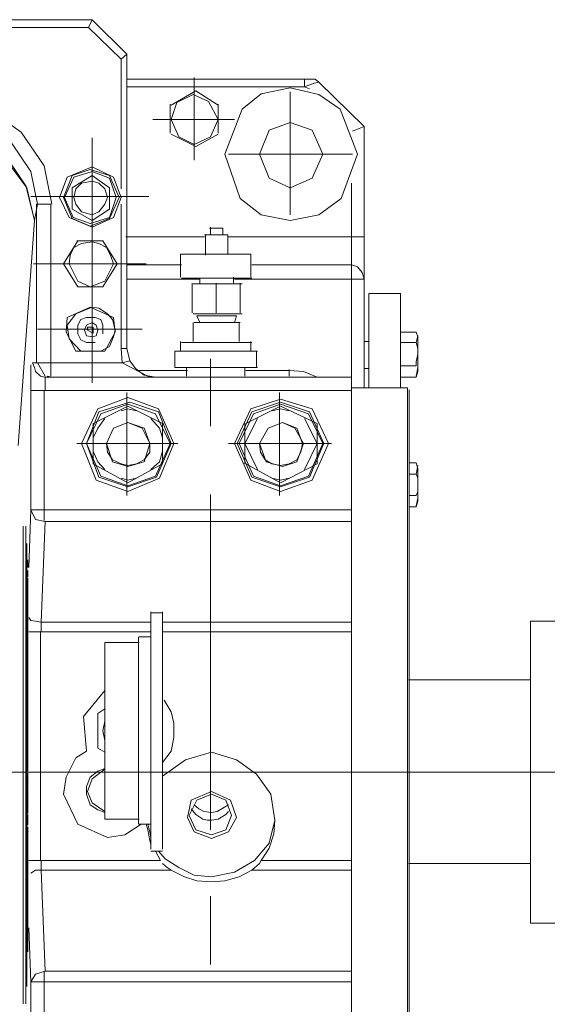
# Model space of a CAD drawing. Header units: inches. Extents: x 0 to 1545919, y 0 to 23143738.
# Tile 127 of 197: x 127036 to 127330, y 175062 to 175611. Entities that reach past the tile are written whole.
import ezdxf

# ---------------------------------------------------------------- set-up
doc = ezdxf.new("R2010")
doc.units = ezdxf.units.IN
doc.header["$LTSCALE"] = 1800
doc.header["$MEASUREMENT"] = 0
for name, pattern in [('CENTER', [2, 1.25, -0.25, 0.25, -0.25]), ('CENTER2', [1.125, 0.75, -0.125, 0.125, -0.125]), ('HIDDEN', [0.375, 0.25, -0.125])]:
    doc.linetypes.add(name, pattern=pattern)
doc.layers.get('0').update_dxf_attribs({"color": 253, "lineweight": 5})
doc.layers.add('CEN', color=8, linetype='CENTER', lineweight=18)
doc.layers.add('EQUIP', color=8, linetype='HIDDEN', lineweight=9)

# ---------------------------------------------------------------- blocks, each defined once
blk = doc.blocks.new('TDBFP (1x50%)')
for p, q in [((-6916.1, -332.27), (-6916.1, 215.63)), ((-6744.54, -54.03), (-6744.54, -143.03)), ((-6737.04, -61.54), (-6737.04, -137.66)), ((-6948.26, -467.37), (-6948.26, -86.73)), ((-6947.19, -468.44), (-6947.19, -85.13)), ((-6734.36, -391.24), (-6734.36, -124.8)), ((-6732.75, -124.8), (-6732.75, -391.24)), ((-6916.1, -137.13), (-6737.04, -137.13)), ((-6739.72, -141.42), (-6737.04, -137.13)), ((-6737.04, -137.13), (-6735.96, -167.15)), ((-6734.89, -381.59), (-6734.89, -134.45)), ((-6745.08, -143.03), (-6739.72, -141.42)), ((-6745.08, -143.03), (-6916.1, -143.03)), ((-6837.29, -146.78), (-6837.29, -184.84)), ((-6745.08, -143.03), (-6742.93, -199.32)), ((-6735.43, -223.44), (-6735.43, -153.75)), ((-7100.9, -169.83), (-7015.96, -169.83)), ((-7015.96, -169.83), (-7015.96, -254)), ((-6860.34, -199.32), (-6853.37, -195.56)), ((-6853.37, -195.56), (-6845.33, -193.42)), ((-6837.82, -195.56), (-6850.69, -198.24)), ((-6845.33, -193.42), (-6837.82, -192.88)), ((-6837.82, -192.88), (-6829.78, -193.42)), ((-6837.82, -195.56), (-6828.17, -196.64)), ((-6829.78, -193.42), (-6822.81, -195.56)), ((-6828.17, -196.64), (-6819.6, -200.93)), ((-6822.81, -195.56), (-6815.31, -199.32)), ((-6739.72, -199.32), (-6737.04, -197.71)), ((-6947.73, -203.07), (-7015.96, -203.07)), ((-6916.1, -199.32), (-6860.34, -199.32)), ((-6865.7, -204.68), (-6864.63, -203.07)), ((-6864.63, -203.07), (-6860.34, -199.32)), ((-6850.69, -198.24), (-6861.95, -204.68)), ((-6819.6, -200.93), (-6812.09, -205.75)), ((-6815.31, -199.32), (-6813.16, -200.93)), ((-6815.31, -199.32), (-6742.93, -199.32)), ((-6813.16, -200.93), (-6810.48, -203.07)), ((-6742.93, -199.32), (-6739.72, -199.32)), ((-6742.93, -199.32), (-6742.93, -204.68)), ((-6916.1, -204.68), (-6865.7, -204.68)), ((-6861.95, -204.68), (-6869.99, -214.33)), ((-6869.99, -211.65), (-6865.7, -204.68)), ((-6812.09, -205.75), (-6808.34, -210.04)), ((-6809.41, -204.68), (-6806.73, -210.04)), ((-6809.41, -204.68), (-6742.93, -204.68)), ((-6742.93, -204.68), (-6735.96, -204.68)), ((-6742.4, -205.21), (-6742.4, -332.27)), ((-6735.96, -203.61), (-6735.96, -203.61)), ((-6872.67, -219.69), (-6869.99, -211.65)), ((-6810.48, -210.04), (-6804.05, -210.04)), ((-6810.48, -211.11), (-6810.48, -343.53)), ((-6804.05, -211.11), (-6804.05, -343.53)), ((-6804.05, -213.79), (-6803.51, -215.94)), ((-6869.99, -214.33), (-6873.21, -227.19)), ((-6873.21, -227.19), (-6872.67, -219.69)), ((-6837.82, -217.01), (-6847.47, -220.76)), ((-6837.82, -219.15), (-6845.87, -221.83)), ((-6828.17, -220.76), (-6837.82, -217.01)), ((-6837.82, -217.01), (-6837.82, -217.01)), ((-6837.82, -219.15), (-6829.25, -221.83)), ((-6804.05, -217.54), (-6803.51, -220.76)), ((-6803.51, -215.94), (-6802.44, -221.83)), ((-6789.57, -219.15), (-6798.69, -225.05)), ((-6779.92, -217.54), (-6789.57, -219.15)), ((-6763.31, -225.05), (-6779.92, -217.54)), ((-6847.47, -220.76), (-6851.76, -228.8)), ((-6845.87, -221.83), (-6849.08, -229.88)), ((-6837.29, -221.83), (-6837.29, -408.94)), ((-6829.25, -221.83), (-6825.49, -229.88)), ((-6824.42, -228.8), (-6828.17, -220.76)), ((-6804.05, -225.05), (-6797.62, -225.05)), ((-6803.51, -220.76), (-6802.44, -225.05)), ((-6802.44, -221.83), (-6801.37, -225.05)), ((-6797.08, -225.05), (-6797.08, -329.59)), ((-6755.26, -241.67), (-6763.31, -225.05)), ((-6735.96, -220.76), (-6735.96, -220.76)), ((-6735.96, -220.76), (-6735.96, -220.76)), ((-6735.96, -222.37), (-6735.96, -222.37)), ((-6735.96, -222.37), (-6735.96, -222.37)), ((-6735.43, -230.41), (-6735.43, -224.51)), ((-6871.06, -241.67), (-6873.21, -227.19)), ((-6851.76, -228.8), (-6848.55, -238.45)), ((-6849.08, -229.88), (-6845.87, -238.45)), ((-6845.87, -230.41), (-6847.47, -232.02)), ((-6841.58, -227.73), (-6845.87, -230.41)), ((-6837.82, -227.19), (-6841.58, -227.73)), ((-6835.68, -227.19), (-6837.82, -227.19)), ((-6833, -227.73), (-6835.68, -227.19)), ((-6829.25, -230.41), (-6833, -227.73)), ((-6825.49, -229.88), (-6829.78, -238.45)), ((-6826.57, -233.63), (-6829.25, -230.41)), ((-6826.57, -238.45), (-6824.42, -228.8)), ((-6797.62, -227.73), (-6778.32, -227.73)), ((-6778.32, -227.73), (-6778.32, -326.37)), ((-6841.04, -232.02), (-6847.47, -235.77)), ((-6837.82, -231.48), (-6841.04, -232.02)), ((-6833.54, -232.02), (-6837.82, -231.48)), ((-6830.86, -233.63), (-6833.54, -232.02)), ((-6828.17, -235.77), (-6830.86, -233.63)), ((-6774.56, -233.09), (-6778.32, -231.48)), ((-6771.35, -236.84), (-6778.32, -232.02)), ((-6770.27, -235.77), (-6774.56, -233.09)), ((-6768.13, -241.67), (-6770.27, -235.77)), ((-6735.96, -235.77), (-6735.96, -235.77)), ((-6735.96, -235.77), (-6735.96, -235.77)), ((-6735.43, -253.46), (-6735.43, -230.95)), ((-6848.55, -238.45), (-6837.82, -243.28)), ((-6845.87, -238.45), (-6837.82, -241.67)), ((-6837.82, -243.28), (-6826.57, -238.45)), ((-6829.78, -238.45), (-6837.82, -241.67)), ((-6768.67, -243.28), (-6771.35, -236.84)), ((-6863.02, -252.93), (-6871.06, -241.67)), ((-6771.35, -250.25), (-6768.67, -243.28)), ((-6770.27, -251.32), (-6768.13, -245.96)), ((-6768.13, -245.96), (-6768.13, -241.67)), ((-6756.87, -251.32), (-6755.26, -241.67)), ((-6735.96, -242.21), (-6735.96, -242.21)), ((-6735.96, -242.21), (-6735.96, -242.21)), ((-6810.48, -251.86), (-6823.35, -260.97)), ((-6778.32, -255.61), (-6771.35, -250.25)), ((-6774.56, -254.54), (-6770.27, -251.32)), ((-6762.23, -262.04), (-6756.87, -251.32)), ((-6735.96, -248.1), (-6735.96, -248.1)), ((-6735.96, -248.1), (-6735.96, -248.1)), ((-6735.96, -249.18), (-6735.96, -249.18)), ((-6735.96, -249.18), (-6735.96, -249.18)), ((-7015.96, -338.17), (-7015.96, -254)), ((-6851.76, -260.97), (-6863.02, -252.93)), ((-6778.32, -256.14), (-6774.56, -254.54)), ((-6735.43, -362.29), (-6735.43, -254.54)), ((-6837.82, -265.26), (-6851.76, -260.97)), ((-6823.35, -260.97), (-6837.82, -265.26)), ((-6810.48, -259.36), (-6815.31, -265.79)), ((-6762.23, -262.04), (-6768.13, -265.79)), ((-6815.31, -265.79), (-6816.92, -273.3)), ((-6778.32, -265.26), (-6774.56, -267.4)), ((-6774.56, -267.4), (-6774.56, -286.7)), ((-6766.52, -285.09), (-6768.13, -265.79)), ((-6816.92, -273.3), (-6816.92, -281.34)), ((-6777.24, -277.05), (-6778.32, -271.69)), ((-6778.32, -282.41), (-6777.24, -277.05)), ((-6816.92, -281.34), (-6815.31, -287.77)), ((-6778.32, -299.57), (-6766.52, -285.09)), ((-6815.31, -287.77), (-6811.56, -294.21)), ((-6774.56, -286.7), (-6778.32, -289.38)), ((-6947.73, -305.47), (-7015.96, -305.47)), ((-6916.1, -338.71), (-6916.1, -328.52)), ((-6797.62, -326.37), (-6778.32, -326.37)), ((-6916.1, -332.27), (-6810.48, -332.27)), ((-6804.05, -329.59), (-6797.62, -329.59)), ((-6804.05, -332.27), (-6735.96, -332.27)), ((-6742.93, -332.27), (-6742.93, -337.63)), ((-7100.9, -338.17), (-7015.96, -338.17)), ((-6916.1, -337.63), (-6810.48, -337.63)), ((-6916.1, -582.64), (-6916.1, -337.63)), ((-6804.05, -337.63), (-6742.93, -337.63)), ((-6742.93, -337.63), (-6745.08, -393.92)), ((-6742.93, -337.63), (-6739.72, -338.17)), ((-6739.72, -338.17), (-6737.04, -338.71)), ((-6737.04, -338.71), (-6735.96, -340.31)), ((-6810.48, -342.99), (-6804.05, -342.99)), ((-6735.43, -366.58), (-6735.43, -362.83)), ((-6735.96, -368.19), (-6737.04, -400.36)), ((-6735.96, -370.87), (-6735.96, -370.87)), ((-6735.96, -370.87), (-6735.96, -370.87)), ((-6735.96, -371.94), (-6735.96, -371.94)), ((-6735.96, -371.94), (-6735.96, -371.94)), ((-6735.43, -372.48), (-6735.43, -368.19)), ((-6745.08, -393.92), (-6916.1, -393.92)), ((-6745.08, -393.92), (-6739.72, -395)), ((-6744.54, -394.46), (-6744.54, -466.84)), ((-6739.72, -395), (-6737.04, -400.36)), ((-6916.1, -400.36), (-6737.04, -400.36)), ((-6737.04, -400.36), (-6737.04, -466.84)), ((-6952.02, -401.97), (-6953.09, -405.18)), ((-6952.02, -402.5), (-6953.09, -406.79)), ((-6953.09, -405.18), (-6953.09, -423.41)), ((-6952.02, -401.97), (-6948.26, -401.97)), ((-6952.02, -408.4), (-6953.09, -410.54)), ((-6953.09, -410.54), (-6953.09, -413.76)), ((-6952.02, -408.4), (-6948.26, -408.4)), ((-6876.42, -410.54), (-6894.12, -416.98)), ((-6859.81, -416.98), (-6876.42, -410.54)), ((-6875.89, -437.35), (-6875.89, -408.4)), ((-6791.18, -410.54), (-6808.87, -418.05)), ((-6773.49, -416.98), (-6791.18, -410.54)), ((-6790.65, -437.35), (-6790.65, -408.4)), ((-6953.09, -413.76), (-6953.09, -418.05)), ((-6894.12, -416.98), (-6903.23, -437.35)), ((-6896.8, -426.09), (-6876.42, -415.37)), ((-6876.42, -413.22), (-6892.51, -418.59)), ((-6876.42, -413.76), (-6891.97, -419.12)), ((-6876.42, -416.98), (-6881.25, -418.05)), ((-6860.34, -418.59), (-6876.42, -413.22)), ((-6861.41, -419.12), (-6876.42, -413.76)), ((-6876.42, -415.37), (-6857.12, -426.09)), ((-6871.6, -418.05), (-6876.42, -416.98)), ((-6850.69, -437.35), (-6859.81, -416.98)), ((-6810.48, -426.09), (-6791.18, -415.37)), ((-6791.18, -413.22), (-6807.27, -418.59)), ((-6791.18, -413.76), (-6806.73, -419.12)), ((-6791.18, -416.98), (-6796.01, -418.05)), ((-6775.1, -418.59), (-6791.18, -413.22)), ((-6776.17, -419.12), (-6791.18, -413.76)), ((-6791.18, -415.37), (-6771.88, -426.09)), ((-6787.43, -418.05), (-6791.18, -416.98)), ((-6765.45, -437.35), (-6773.49, -416.98)), ((-6953.09, -418.05), (-6952.02, -420.19)), ((-6952.02, -420.19), (-6953.09, -425.02)), ((-6952.02, -420.19), (-6948.26, -420.19)), ((-6892.51, -418.59), (-6900.55, -437.35)), ((-6891.97, -419.12), (-6900.01, -437.35)), ((-6889.83, -422.87), (-6896.8, -437.35)), ((-6856.59, -437.35), (-6863.56, -422.87)), ((-6853.37, -437.35), (-6861.41, -419.12)), ((-6852.3, -437.35), (-6860.34, -418.59)), ((-6808.87, -418.05), (-6816.92, -437.35)), ((-6807.27, -418.59), (-6815.31, -437.35)), ((-6806.73, -419.12), (-6814.77, -437.35)), ((-6804.05, -422.87), (-6808.87, -427.16)), ((-6774.56, -427.16), (-6778.32, -422.87)), ((-6768.13, -437.35), (-6776.17, -419.12)), ((-6768.13, -437.35), (-6775.1, -418.59)), ((-6953.09, -423.41), (-6952.02, -426.63)), ((-6952.02, -426.63), (-6948.26, -426.63)), ((-6896.8, -426.09), (-6896.8, -448.61)), ((-6885.54, -427.16), (-6889.29, -437.35)), ((-6885.54, -428.24), (-6887.68, -432.52)), ((-6877.5, -424.48), (-6885.54, -427.16)), ((-6881.25, -426.09), (-6885.54, -428.24)), ((-6876.42, -425.02), (-6881.25, -426.09)), ((-6868.38, -427.16), (-6877.5, -424.48)), ((-6871.6, -426.09), (-6876.42, -425.02)), ((-6867.85, -428.24), (-6871.6, -426.09)), ((-6864.63, -437.35), (-6868.38, -427.16)), ((-6865.17, -432.52), (-6867.85, -428.24)), ((-6856.59, -448.61), (-6856.59, -426.09)), ((-6810.48, -426.09), (-6810.48, -448.61)), ((-6808.87, -427.16), (-6810.48, -433.06)), ((-6800.3, -427.16), (-6803.51, -437.35)), ((-6800.3, -428.24), (-6803.51, -432.52)), ((-6791.18, -424.48), (-6800.3, -427.16)), ((-6796.01, -426.09), (-6800.3, -428.24)), ((-6791.18, -425.02), (-6796.01, -426.09)), ((-6782.61, -427.16), (-6791.18, -424.48)), ((-6787.43, -426.09), (-6791.18, -425.02)), ((-6782.61, -428.24), (-6787.43, -426.09)), ((-6779.39, -437.35), (-6782.61, -427.16)), ((-6779.92, -432.52), (-6782.61, -428.24)), ((-6771.88, -433.06), (-6774.56, -427.16)), ((-6771.88, -448.61), (-6771.88, -426.09)), ((-6887.68, -432.52), (-6888.76, -437.35)), ((-6864.63, -437.35), (-6865.17, -432.52)), ((-6810.48, -433.06), (-6810.48, -440.57)), ((-6803.51, -432.52), (-6803.51, -437.35)), ((-6779.39, -437.35), (-6779.92, -432.52)), ((-6771.88, -440.57), (-6771.88, -433.06)), ((-6904.84, -437.35), (-6847.47, -437.35)), ((-6903.23, -437.35), (-6894.12, -456.65)), ((-6900.55, -437.35), (-6892.51, -455.04)), ((-6900.01, -437.35), (-6891.97, -453.97)), ((-6896.8, -437.35), (-6889.83, -451.29)), ((-6889.29, -437.35), (-6884.47, -445.93)), ((-6888.76, -437.35), (-6885.54, -445.93)), ((-6875.89, -437.35), (-6875.89, -465.76)), ((-6869.46, -445.93), (-6864.63, -437.35)), ((-6869.46, -445.93), (-6864.63, -437.35)), ((-6864.63, -437.35), (-6864.63, -437.35)), ((-6863.56, -451.29), (-6856.59, -437.35)), ((-6861.41, -453.97), (-6853.37, -437.35)), ((-6860.34, -455.04), (-6852.3, -437.35)), ((-6859.81, -456.65), (-6850.69, -437.35)), ((-6853.37, -437.35), (-6853.37, -437.35)), ((-6852.3, -437.35), (-6852.3, -437.35)), ((-6850.69, -437.35), (-6850.69, -437.35)), ((-6790.65, -437.35), (-6819.06, -437.35)), ((-6816.92, -437.35), (-6808.34, -456.65)), ((-6815.31, -437.35), (-6808.34, -455.04)), ((-6814.77, -437.35), (-6806.73, -453.97)), ((-6803.51, -437.35), (-6800.3, -445.93)), ((-6803.51, -437.35), (-6799.22, -445.93)), ((-6790.65, -437.35), (-6762.77, -437.35)), ((-6790.65, -437.35), (-6790.65, -465.76)), ((-6783.14, -445.93), (-6779.39, -437.35)), ((-6783.14, -445.93), (-6779.39, -437.35)), ((-6779.39, -437.35), (-6779.39, -437.35)), ((-6776.17, -453.97), (-6768.13, -437.35)), ((-6775.1, -455.04), (-6768.13, -437.35)), ((-6774.56, -456.65), (-6765.45, -437.35)), ((-6768.13, -437.35), (-6768.13, -437.35)), ((-6768.13, -437.35), (-6768.13, -437.35)), ((-6765.45, -437.35), (-6765.45, -437.35)), ((-6739.18, -561.73), (-6730.07, -436.28)), ((-6810.48, -440.57), (-6808.87, -445.93)), ((-6774.56, -445.93), (-6771.88, -440.57)), ((-6896.8, -448.61), (-6876.42, -458.26)), ((-6885.54, -445.93), (-6877.5, -449.14)), ((-6884.47, -445.93), (-6877.5, -449.14)), ((-6877.5, -449.14), (-6869.46, -445.93)), ((-6877.5, -449.14), (-6869.46, -445.93)), ((-6876.42, -458.26), (-6857.12, -448.61)), ((-6837.29, -447), (-6837.29, -484.53)), ((-6810.48, -448.61), (-6791.18, -458.26)), ((-6808.87, -445.93), (-6804.05, -451.29)), ((-6800.3, -445.93), (-6791.18, -449.14)), ((-6799.22, -445.93), (-6791.18, -449.14)), ((-6791.18, -449.14), (-6783.14, -445.93)), ((-6791.18, -449.14), (-6783.14, -445.93)), ((-6791.18, -458.26), (-6771.88, -448.61)), ((-6778.32, -451.29), (-6774.56, -445.93)), ((-6892.51, -455.04), (-6876.42, -460.4)), ((-6891.97, -453.97), (-6876.42, -459.33)), ((-6881.25, -455.58), (-6876.42, -456.65)), ((-6876.42, -459.33), (-6861.41, -453.97)), ((-6876.42, -460.4), (-6860.34, -455.04)), ((-6876.42, -456.65), (-6871.6, -455.58)), ((-6808.34, -455.04), (-6792.26, -460.4)), ((-6806.73, -453.97), (-6791.18, -459.33)), ((-6796.01, -455.58), (-6791.18, -456.65)), ((-6792.26, -460.4), (-6775.1, -455.04)), ((-6791.18, -459.33), (-6776.17, -453.97)), ((-6791.18, -456.65), (-6787.43, -455.58)), ((-6894.12, -456.65), (-6876.42, -462.01)), ((-6876.42, -462.01), (-6859.81, -456.65)), ((-6808.34, -456.65), (-6791.18, -463.08)), ((-6791.18, -463.08), (-6774.56, -456.65)), ((-6737.04, -466.84), (-6916.1, -466.84)), ((-6745.08, -466.84), (-6745.08, -474.34)), ((-6737.04, -466.84), (-6737.04, -481.31)), ((-6916.1, -468.44), (-6947.19, -468.44)), ((-6947.19, -468.44), (-6916.1, -468.44)), ((-6943.44, -468.44), (-6943.44, -520.98)), ((-6925.75, -468.44), (-6925.75, -520.98)), ((-6923.07, -614.27), (-6923.07, -468.44)), ((-6916.1, -468.44), (-6916.1, -468.44)), ((-6771.35, -500.61), (-6771.35, -471.12)), ((-6952.02, -474.34), (-6953.09, -477.56)), ((-6952.02, -474.88), (-6953.09, -479.7)), ((-6953.09, -477.56), (-6953.09, -496.86)), ((-6952.02, -474.34), (-6943.44, -474.34)), ((-6916.1, -474.34), (-6745.08, -474.34)), ((-6896.8, -474.34), (-6889.29, -477.56)), ((-6889.29, -477.56), (-6881.25, -478.09)), ((-6881.25, -478.63), (-6881.25, -474.88)), ((-6856.59, -479.7), (-6856.59, -474.88)), ((-6823.89, -479.7), (-6823.89, -474.88)), ((-6800.3, -475.41), (-6806.73, -474.34)), ((-6806.73, -474.34), (-6802.44, -474.88)), ((-6802.44, -474.88), (-6787.97, -482.38)), ((-6795.47, -479.17), (-6800.3, -475.41)), ((-6748.83, -474.34), (-6746.15, -474.88)), ((-6748.29, -474.88), (-6748.29, -570.84)), ((-6745.08, -474.34), (-6742.4, -474.88)), ((-6745.08, -474.88), (-6740.79, -482.38)), ((-6742.4, -474.88), (-6739.72, -477.56)), ((-6739.72, -477.56), (-6739.18, -479.7)), ((-6952.02, -482.92), (-6953.09, -487.21)), ((-6952.02, -480.77), (-6943.44, -480.77)), ((-6952.02, -480.77), (-6952.02, -482.92)), ((-6925.75, -479.17), (-6923.07, -479.17)), ((-6881.25, -478.09), (-6857.12, -478.09)), ((-6863.56, -479.7), (-6817.45, -479.7)), ((-6863.02, -488.82), (-6863.02, -479.7)), ((-6824.42, -478.09), (-6796.01, -478.09)), ((-6817.45, -488.82), (-6817.45, -479.7)), ((-6792.26, -483.46), (-6795.47, -479.17)), ((-6787.97, -482.38), (-6792.26, -483.46)), ((-6787.43, -490.42), (-6787.97, -482.38)), ((-6787.97, -482.38), (-6738.11, -482.38)), ((-6771.35, -480.77), (-6771.35, -500.61)), ((-6740.25, -482.38), (-6740.25, -570.84)), ((-6739.18, -479.7), (-6738.11, -482.38)), ((-6953.09, -487.21), (-6953.09, -490.42)), ((-6863.56, -488.82), (-6817.45, -488.82)), ((-6859.81, -494.18), (-6859.81, -488.82)), ((-6820.67, -494.18), (-6820.67, -488.82)), ((-6790.65, -490.42), (-6792.26, -483.46)), ((-6778.32, -488.82), (-6784.21, -499.54)), ((-6776.17, -488.82), (-6781, -491.5)), ((-6778.32, -488.82), (-6762.23, -488.82)), ((-6758.48, -495.79), (-6764.91, -488.82)), ((-6756.87, -499.54), (-6762.23, -488.82)), ((-6953.09, -490.42), (-6952.02, -493.64)), ((-6952.02, -493.64), (-6953.09, -497.39)), ((-6952.02, -493.64), (-6943.44, -493.64)), ((-6925.75, -494.18), (-6923.07, -494.18)), ((-6860.34, -493.64), (-6821.21, -493.64)), ((-6853.37, -504.9), (-6853.37, -494.18)), ((-6827.64, -504.9), (-6827.64, -494.18)), ((-6787.43, -490.42), (-6790.65, -490.42)), ((-6790.65, -654.47), (-6790.65, -490.42)), ((-6787.43, -490.42), (-6787.43, -570.84)), ((-6781, -491.5), (-6783.14, -496.86)), ((-6768.13, -493.64), (-6772.96, -493.64)), ((-6764.91, -495.25), (-6768.13, -493.64)), ((-6953.09, -496.86), (-6952.02, -499.54)), ((-6952.02, -499.54), (-6943.44, -499.54)), ((-6783.14, -496.86), (-6784.21, -500.61)), ((-6784.21, -499.54), (-6783.14, -507.58)), ((-6777.24, -498.47), (-6777.24, -503.29)), ((-6773.49, -497.39), (-6774.56, -500.61)), ((-6771.35, -496.86), (-6773.49, -497.39)), ((-6768.67, -500.61), (-6771.88, -499)), ((-6771.88, -499), (-6771.88, -502.22)), ((-6768.13, -497.39), (-6771.35, -496.86)), ((-6767.06, -500.61), (-6768.13, -497.39)), ((-6763.31, -498.47), (-6764.91, -495.25)), ((-6763.31, -503.29), (-6763.31, -498.47)), ((-6757.41, -503.29), (-6758.48, -495.79)), ((-6757.41, -507.58), (-6756.87, -499.54)), ((-6853.91, -504.9), (-6828.17, -504.9)), ((-6850.69, -504.9), (-6851.76, -508.65)), ((-6831.39, -504.9), (-6829.78, -508.65)), ((-6770.27, -501.15), (-6799.22, -501.15)), ((-6790.11, -501.15), (-6749.9, -501.15)), ((-6784.21, -500.61), (-6782.61, -506.51)), ((-6777.24, -503.29), (-6776.17, -506.51)), ((-6774.56, -500.61), (-6773.49, -503.29)), ((-6773.49, -503.29), (-6771.35, -504.9)), ((-6771.88, -502.22), (-6768.67, -502.22)), ((-6771.35, -511.33), (-6771.35, -500.61)), ((-6771.35, -500.61), (-6771.35, -520.98)), ((-6771.35, -504.9), (-6768.13, -503.29)), ((-6770.27, -501.15), (-6740.79, -501.15)), ((-6768.67, -502.22), (-6768.67, -500.61)), ((-6768.67, -500.61), (-6768.67, -500.61)), ((-6768.13, -503.29), (-6767.06, -500.61)), ((-6767.06, -500.61), (-6767.06, -500.61)), ((-6764.91, -506.51), (-6763.31, -503.29)), ((-6762.23, -509.72), (-6757.41, -503.29)), ((-6827.64, -509.72), (-6854.98, -509.72)), ((-6853.91, -510.26), (-6853.91, -526.88)), ((-6829.78, -508.65), (-6851.76, -508.65)), ((-6840.51, -510.26), (-6840.51, -526.88)), ((-6827.1, -510.26), (-6827.1, -526.88)), ((-6783.14, -507.58), (-6770.27, -513.48)), ((-6782.61, -506.51), (-6779.92, -509.72)), ((-6779.92, -509.72), (-6775.1, -512.94)), ((-6776.17, -506.51), (-6772.96, -507.58)), ((-6772.96, -507.58), (-6768.13, -507.58)), ((-6771.35, -513.48), (-6771.35, -506.51)), ((-6771.35, -513.48), (-6762.23, -509.72)), ((-6770.27, -513.48), (-6757.41, -507.58)), ((-6768.13, -507.58), (-6764.91, -506.51)), ((-6775.1, -512.94), (-6771.35, -513.48)), ((-6771.35, -514.55), (-6771.35, -511.33)), ((-6771.35, -537.6), (-6771.35, -513.48)), ((-6771.35, -514.55), (-6771.35, -537.6)), ((-6943.44, -520.98), (-6925.75, -520.98)), ((-6827.64, -526.34), (-6854.98, -526.34)), ((-6850.16, -530.1), (-6850.16, -526.88)), ((-6831.39, -529.56), (-6831.39, -526.34)), ((-6777.24, -524.74), (-6785.29, -537.6)), ((-6770.27, -524.74), (-6778.32, -527.95)), ((-6763.31, -524.74), (-6777.24, -524.74)), ((-6763.31, -527.95), (-6770.27, -524.74)), ((-6755.26, -537.6), (-6763.31, -524.74)), ((-6923.07, -529.02), (-6921.99, -532.78)), ((-6923.07, -529.02), (-6850.69, -529.02)), ((-6860.34, -529.56), (-6821.21, -529.56)), ((-6859.81, -542.96), (-6859.81, -530.1)), ((-6790.65, -529.02), (-6831.39, -529.02)), ((-6820.67, -542.96), (-6820.67, -530.1)), ((-6778.32, -527.95), (-6783.14, -537.6)), ((-6758.48, -537.6), (-6763.31, -527.95)), ((-6921.99, -532.78), (-6919.31, -535.99)), ((-6919.31, -535.99), (-6916.1, -537.07)), ((-6860.34, -537.07), (-6916.1, -537.07)), ((-6790.65, -537.07), (-6821.21, -537.07)), ((-6770.27, -537.6), (-6801.37, -537.6)), ((-6796.54, -537.6), (-6770.27, -537.6)), ((-6785.29, -537.6), (-6777.24, -550.47)), ((-6783.14, -537.6), (-6781.53, -542.43)), ((-6771.35, -541.89), (-6771.35, -537.6)), ((-6771.35, -537.6), (-6771.35, -542.43)), ((-6743.47, -537.6), (-6770.27, -537.6)), ((-6770.27, -537.6), (-6738.64, -537.6)), ((-6763.31, -550.47), (-6755.26, -537.6)), ((-6759.02, -542.43), (-6758.48, -537.6)), ((-6758.48, -537.6), (-6758.48, -537.6)), ((-6859.81, -542.96), (-6820.67, -542.96)), ((-6846.94, -553.69), (-6846.94, -542.96)), ((-6834.61, -553.69), (-6834.61, -542.43)), ((-6781.53, -542.43), (-6779.39, -546.72)), ((-6771.35, -545.64), (-6771.35, -541.89)), ((-6771.35, -574.59), (-6771.35, -542.43)), ((-6761.16, -546.72), (-6759.02, -542.43)), ((-6779.39, -546.72), (-6775.1, -548.86)), ((-6775.1, -548.86), (-6771.35, -549.93)), ((-6771.35, -574.59), (-6771.35, -545.64)), ((-6771.35, -545.64), (-6771.35, -548.86)), ((-6771.35, -549.93), (-6765.45, -548.86)), ((-6771.35, -551.54), (-6771.35, -548.86)), ((-6765.45, -548.86), (-6761.16, -546.72)), ((-6923.07, -552.61), (-6846.94, -552.61)), ((-6846.94, -553.69), (-6834.07, -553.69)), ((-6844.26, -557.44), (-6844.26, -553.69)), ((-6837.29, -557.97), (-6837.29, -553.69)), ((-6834.07, -552.61), (-6790.11, -552.61)), ((-6777.24, -550.47), (-6762.77, -550.47)), ((-6771.35, -550.47), (-6771.35, -574.59)), ((-6771.35, -574.59), (-6771.35, -550.47)), ((-6771.35, -551.54), (-6771.35, -574.59)), ((-6844.26, -557.44), (-6836.75, -557.44)), ((-6771.35, -557.97), (-6783.14, -563.34)), ((-6770.27, -558.51), (-6781, -562.8)), ((-6770.27, -560.12), (-6781, -563.34)), ((-6758.48, -563.34), (-6771.35, -557.97)), ((-6760.09, -562.8), (-6770.27, -558.51)), ((-6760.62, -563.34), (-6770.27, -560.12)), ((-6897.87, -564.94), (-6910.2, -574.06)), ((-6881.79, -561.73), (-6897.87, -564.94)), ((-6865.7, -564.94), (-6881.79, -561.73)), ((-6881.79, -598.72), (-6881.79, -564.94)), ((-6853.91, -574.06), (-6865.7, -564.94)), ((-6783.14, -563.34), (-6787.43, -574.59)), ((-6781, -562.8), (-6786.36, -574.59)), ((-6781, -563.34), (-6784.75, -574.59)), ((-6781, -568.16), (-6771.35, -561.73)), ((-6771.35, -564.94), (-6775.1, -566.55)), ((-6771.35, -561.73), (-6760.09, -568.16)), ((-6765.45, -566.55), (-6771.35, -564.94)), ((-6755.8, -574.59), (-6760.62, -563.34)), ((-6755.26, -574.59), (-6760.09, -562.8)), ((-6753.12, -574.59), (-6758.48, -563.34)), ((-6739.18, -561.73), (-6740.79, -570.84)), ((-6734.36, -581.03), (-6739.18, -561.73)), ((-6734.89, -579.96), (-6739.18, -561.73)), ((-6781, -579.96), (-6781, -568.16)), ((-6778.32, -570.84), (-6779.92, -574.59)), ((-6775.1, -566.55), (-6778.32, -570.84)), ((-6762.23, -570.84), (-6765.45, -566.55)), ((-6761.16, -574.59), (-6762.23, -570.84)), ((-6760.09, -568.16), (-6760.09, -579.96)), ((-6748.83, -570.84), (-6744.54, -592.29)), ((-6748.29, -570.84), (-6740.25, -570.84)), ((-6740.79, -570.84), (-6737.04, -589.07)), ((-6910.2, -574.06), (-6919.31, -598.72)), ((-6845.33, -598.72), (-6853.91, -574.06)), ((-6792.79, -575.13), (-6802.98, -575.13)), ((-6801.91, -575.13), (-6770.27, -575.13)), ((-6770.27, -575.13), (-6798.69, -575.13)), ((-6794.4, -575.13), (-6747.22, -575.13)), ((-6770.27, -575.13), (-6794.4, -575.13)), ((-6792.79, -575.13), (-6770.27, -575.13)), ((-6787.43, -574.59), (-6783.14, -585.85)), ((-6786.36, -574.59), (-6781, -586.92)), ((-6784.75, -574.59), (-6781, -585.32)), ((-6779.92, -574.59), (-6778.32, -579.42)), ((-6771.35, -574.59), (-6771.35, -598.72)), ((-6771.35, -606.22), (-6771.35, -574.59)), ((-6771.35, -574.59), (-6771.35, -603.01)), ((-6771.35, -598.18), (-6771.35, -574.59)), ((-6771.35, -574.59), (-6771.35, -598.72)), ((-6770.27, -575.13), (-6741.32, -575.13)), ((-6746.15, -575.13), (-6770.27, -575.13)), ((-6770.27, -575.13), (-6738.11, -575.13)), ((-6770.27, -575.13), (-6746.15, -575.13)), ((-6762.23, -579.42), (-6761.16, -574.59)), ((-6761.16, -574.59), (-6761.16, -574.59)), ((-6761.16, -585.85), (-6755.8, -574.59)), ((-6760.09, -586.92), (-6755.26, -574.59)), ((-6757.41, -585.85), (-6753.12, -574.59)), ((-6755.8, -574.59), (-6755.8, -574.59)), ((-6755.26, -574.59), (-6755.26, -574.59)), ((-6747.22, -575.13), (-6744.54, -575.13)), ((-6741.32, -575.13), (-6744.54, -575.13)), ((-6741.32, -575.13), (-6737.04, -575.13)), ((-6881.79, -579.96), (-6894.12, -585.32)), ((-6869.99, -585.32), (-6881.79, -579.96)), ((-6787.43, -579.42), (-6787.43, -651.79)), ((-6771.35, -586.92), (-6781, -579.96)), ((-6778.32, -579.42), (-6775.1, -582.64)), ((-6760.09, -579.96), (-6771.35, -586.92)), ((-6765.45, -582.64), (-6762.23, -579.42)), ((-6723.63, -594.97), (-6734.89, -579.96)), ((-6724.71, -595.5), (-6734.36, -581.03)), ((-6894.12, -585.32), (-6900.01, -598.72)), ((-6864.63, -598.72), (-6869.99, -585.32)), ((-6783.14, -585.85), (-6771.35, -591.75)), ((-6781, -585.32), (-6771.35, -589.07)), ((-6781, -586.92), (-6770.27, -590.14)), ((-6775.1, -582.64), (-6771.35, -583.71)), ((-6771.35, -583.71), (-6765.45, -582.64)), ((-6771.35, -589.07), (-6761.16, -585.85)), ((-6771.35, -591.75), (-6757.41, -585.85)), ((-6770.27, -590.14), (-6760.09, -586.92)), ((-6771.35, -591.75), (-6771.35, -591.75)), ((-6744.54, -592.29), (-6731.67, -611.05)), ((-6737.04, -589.07), (-6726.31, -605.15)), ((-6828.17, -618.02), (-6828.17, -595.5)), ((-6771.35, -598.18), (-6771.35, -607.83)), ((-6919.31, -598.72), (-6909.66, -623.92)), ((-6916.63, -598.72), (-6847.47, -598.72)), ((-6900.01, -598.72), (-6894.12, -612.12)), ((-6881.79, -598.72), (-6881.79, -633.57)), ((-6869.99, -612.12), (-6864.63, -598.72)), ((-6864.63, -598.72), (-6864.63, -598.72)), ((-6854.98, -623.92), (-6845.33, -598.72)), ((-6841.58, -609.98), (-6829.25, -603.01)), ((-6828.17, -604.08), (-6837.29, -608.37)), ((-6828.17, -604.08), (-6837.29, -608.37)), ((-6829.25, -603.01), (-6815.31, -609.98)), ((-6819.6, -608.37), (-6828.17, -604.08)), ((-6819.6, -608.37), (-6828.17, -604.08)), ((-6837.29, -608.37), (-6841.58, -618.02)), ((-6837.29, -608.37), (-6841.58, -618.02)), ((-6815.31, -618.02), (-6819.6, -608.37)), ((-6815.31, -618.02), (-6819.6, -608.37)), ((-6923.07, -614.27), (-6916.63, -611.59)), ((-6923.07, -614.27), (-6897.87, -638.93)), ((-6894.12, -612.12), (-6881.79, -616.41)), ((-6881.79, -616.41), (-6869.99, -612.12)), ((-6841.58, -626.6), (-6841.58, -610.51)), ((-6814.77, -610.51), (-6814.77, -626.6)), ((-6731.67, -611.05), (-6712.91, -623.92)), ((-6850.69, -618.02), (-6805.12, -618.02)), ((-6841.58, -618.02), (-6836.22, -628.21)), ((-6841.58, -618.02), (-6836.22, -628.21)), ((-6828.17, -618.02), (-6828.17, -641.61)), ((-6818.52, -627.67), (-6815.31, -618.02)), ((-6818.52, -627.67), (-6815.31, -618.02)), ((-6815.31, -618.02), (-6815.31, -618.02)), ((-6909.66, -623.92), (-6897.87, -631.96)), ((-6865.7, -632.49), (-6854.98, -623.92)), ((-6829.25, -634.1), (-6841.58, -626.06)), ((-6815.31, -626.06), (-6829.25, -634.1)), ((-6836.22, -628.21), (-6827.64, -631.96)), ((-6836.22, -628.21), (-6827.64, -631.96)), ((-6827.64, -631.96), (-6818.52, -627.67)), ((-6827.64, -631.96), (-6818.52, -627.67)), ((-6897.87, -631.96), (-6881.79, -635.71)), ((-6895.19, -638.39), (-6889.83, -636.25)), ((-6892.51, -635.17), (-6889.83, -636.25)), ((-6889.83, -636.25), (-6790.65, -636.25)), ((-6889.83, -636.25), (-6889.83, -640.54)), ((-6881.79, -635.71), (-6865.7, -632.49)), ((-6881.79, -635.71), (-6881.79, -635.71)), ((-6897.87, -638.93), (-6895.19, -638.39)), ((-6897.87, -638.93), (-6895.72, -640.54)), ((-6895.72, -640.54), (-6790.65, -640.54)), ((-6787.43, -651.79), (-6790.65, -654.47)), ((-6787.43, -651.79), (-6769.2, -669.49)), ((-6790.65, -654.47), (-6771.35, -673.77)), ((-6771.35, -673.77), (-6769.2, -669.49)), ((-6769.2, -669.49), (-6317.8, -669.49)), ((-6771.35, -673.77), (-6316.19, -673.77))]:
    blk.add_line(p, q)
at = {"layer": 'CEN', "linetype": 'CENTER2'}
blk.add_line((-11173.61, -254), (-5972.37, -254), dxfattribs=at)

msp = doc.modelspace()

# ---------------------------------------------------------------- block references
at = {"layer": 'EQUIP', "rotation": 180}
msp.add_blockref('TDBFP (1x50%)', (120305.003, 174937.047), dxfattribs=at)

doc.saveas('drawing.dxf')
